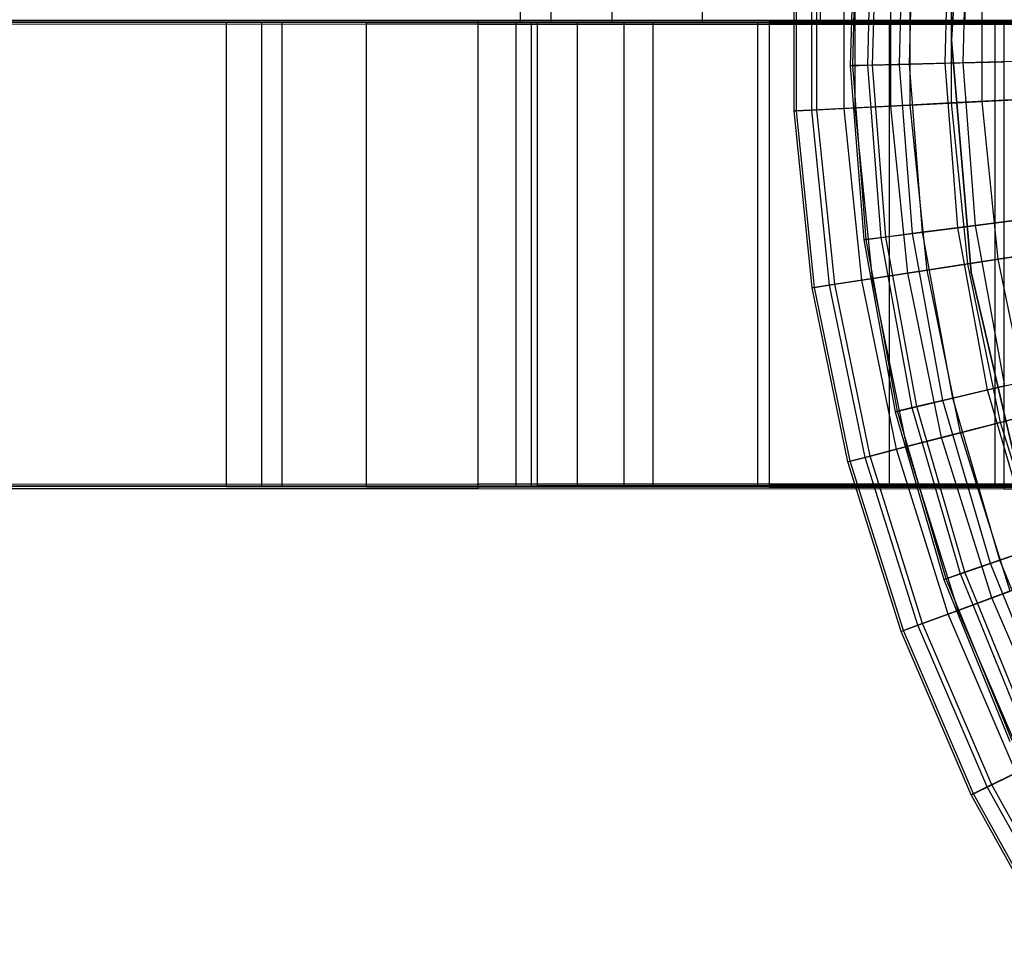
# Model space of a CAD drawing. Extents: x 0.1 to 16.1, y -7 to 7.
# Tile 4 of 108: x 3.7 to 5.4, y -1.6 to 0. Entities that reach past the tile are written whole.
import ezdxf

# ---------------------------------------------------------------- set-up
doc = ezdxf.new("R2010")
doc.units = 0
doc.header["$LTSCALE"] = 2.54
doc.layers.get('0').update_dxf_attribs({"color": 13, "linetype": 'CONTINUOUS'})

# ---------------------------------------------------------------- blocks, each defined once
blk = doc.blocks.new('DROPS_WOOD_C_PM_STL')
at = {"color": 0}
for p, q in [((4.58, 0.8, 37.3769), (4.5866, 0, 37.5924)), ((4.58, 0.8, 37.3769), (4.5866, 0, 37.5924)), ((4.58, 0.8, 37.3769), (4.5866, 0, 37.1614)), ((4.58, 0.8, 37.3769), (4.5866, 0, 37.1614)), ((4.5866, 0.8, 37.1614), (4.5866, 0, 37.1614)), ((4.5866, 0.8, 37.5924), (4.5866, 0, 37.5924)), ((4.5866, 0.8, 37.5924), (4.5866, 0, 37.5924)), ((4.5866, 0.8, 37.1614), (4.5866, 0, 37.1614)), ((4.6396, 0.8, 36.7338), (4.6396, 0, 36.7338)), ((4.6396, 0.8, 36.7338), (4.6396, 0, 36.7338)), ((4.6396, 0.8, 38.02), (4.6396, 0, 38.02)), ((4.6396, 0.8, 38.02), (4.6396, 0, 38.02)), ((4.7447, 0.8, 36.3159), (4.7447, 0, 36.3159)), ((4.7447, 0.8, 36.3159), (4.7447, 0, 36.3159)), ((4.7447, 0.8, 38.4379), (4.7447, 0, 38.4379)), ((4.7447, 0.8, 38.4379), (4.7447, 0, 38.4379)), ((4.9004, 0.8, 35.914), (4.9004, 0, 35.914)), ((4.9004, 0.8, 35.914), (4.9004, 0, 35.914)), ((4.9004, 0.8, 38.8398), (4.9004, 0, 38.8398)), ((4.9004, 0.8, 38.8398), (4.9004, 0, 38.8398)), ((5.1042, 0.8, 35.5344), (5.1042, 0, 35.5344)), ((5.1042, 0.8, 35.5344), (5.1042, 0, 35.5344)), ((5.1042, 0.8, 39.2194), (5.1042, 0, 39.2194)), ((5.1042, 0.8, 39.2194), (5.1042, 0, 39.2194)), ((5.3532, 0.8, 35.1827), (5.3532, 0, 35.1827)), ((5.3532, 0.8, 35.1827), (5.3532, 0, 35.1827)), ((5.3532, 0.8, 39.5711), (5.3532, 0, 39.5711)), ((5.3532, 0.8, 39.5711), (5.3532, 0, 39.5711)), ((5.3302, -0.0312, 213.1031), (5.3549, 0.3695, 213.1031)), ((5.3549, 0.3695, 220.7031), (5.3302, -0.0312, 220.7031)), ((5.3302, -0.0312, 213.1031), (5.3549, 0.3695, 213.1031)), ((5.3549, 0.3695, 220.7031), (5.3302, -0.0312, 220.7031)), ((5.1636, 0.2257, 5.1836), (5.1559, -0.0753, 5.1836)), ((5.1636, 0.2257, 5.1836), (5.1559, -0.0753, 5.1836)), ((5.1602, -0.0752, 4.8947), (5.1679, 0.2254, 4.8947)), ((5.1602, -0.0752, 4.8947), (5.1679, 0.2254, 4.8947)), ((5.186, -0.0745, 5.5117), (5.1937, 0.2234, 5.5117)), ((5.186, -0.0745, 5.5117), (5.1937, 0.2234, 5.5117)), ((5.1943, -0.0743, 4.6077), (5.202, 0.2228, 4.6077)), ((5.1943, -0.0743, 4.6077), (5.202, 0.2228, 4.6077)), ((5.2406, -0.0731, 5.8366), (5.2481, 0.2192, 5.8366)), ((5.2406, -0.0731, 5.8366), (5.2481, 0.2192, 5.8366)), ((5.2579, -0.0727, 4.3258), (5.2654, 0.2179, 4.3258)), ((5.2579, -0.0727, 4.3258), (5.2654, 0.2179, 4.3258)), ((5.3193, -0.0711, 6.1565), (5.3266, 0.2131, 6.1565)), ((5.3193, -0.0711, 6.1565), (5.3266, 0.2131, 6.1565)), ((5.3502, -0.0703, 4.052), (5.3574, 0.2107, 4.052)), ((5.3502, -0.0703, 4.052), (5.3574, 0.2107, 4.052)), ((5.0589, -0.1532, 5.1881), (5.0589, 0.1532, 5.1881)), ((5.0589, -0.1532, 5.1881), (5.0589, 0.1532, 5.1881)), ((5.0633, -0.153, 4.8891), (5.0633, 0.153, 4.8891)), ((5.0633, -0.153, 4.8891), (5.0633, 0.153, 4.8891)), ((5.0897, -0.1517, 5.5238), (5.0897, 0.1517, 5.5238)), ((5.0897, -0.1517, 5.5238), (5.0897, 0.1517, 5.5238)), ((5.0984, -0.1512, 4.5921), (5.0984, 0.1512, 4.5921)), ((5.0984, -0.1512, 4.5921), (5.0984, 0.1512, 4.5921)), ((5.1454, -0.1488, 5.8561), (5.1454, 0.1488, 5.8561)), ((5.1454, -0.1488, 5.8561), (5.1454, 0.1488, 5.8561)), ((5.164, -0.1479, 4.3004), (5.164, 0.1479, 4.3004)), ((5.164, -0.1479, 4.3004), (5.164, 0.1479, 4.3004)), ((5.2257, -0.1448, 6.1834), (5.2257, 0.1448, 6.1834)), ((5.2257, -0.1448, 6.1834), (5.2257, 0.1448, 6.1834)), ((5.2592, -0.1431, 4.0169), (5.2592, 0.1431, 4.0169)), ((5.2592, -0.1431, 4.0169), (5.2592, 0.1431, 4.0169)), ((5.3303, -0.1395, 6.5038), (5.3303, 0.1395, 6.5038)), ((5.3303, -0.1395, 6.5038), (5.3303, 0.1395, 6.5038)), ((5.3832, -0.1368, 3.7448), (5.3832, 0.1368, 3.7448)), ((5.3832, -0.1368, 3.7448), (5.3832, 0.1368, 3.7448)), ((3.6459, 0, 26.3843), (4.1763, 0, 26.8985)), ((4.1763, 0, 17.7857), (3.6459, 0, 18.2999)), ((4.1763, 0, 17.7857), (3.6459, 0, 18.2999)), ((3.6459, 0, 26.3843), (4.1763, 0, 26.8985)), ((3.6611, 0.003, 30.6977), (4.5141, 0.0032, 30.2052)), ((3.6611, 0.003, 30.6977), (4.5141, 0.0032, 30.2052)), ((4.1408, -0.0001, 36.6719), (4.3212, 0.0002, 35.9984)), ((4.1408, -0.0001, 36.6719), (4.3212, 0.0002, 35.9984)), ((4.1763, 0, 26.8985), (4.7658, 0, 27.3437)), ((4.7658, 0, 17.3405), (4.1763, 0, 17.7857)), ((4.1763, -0.8, 17.7857), (4.1763, 0, 17.7857)), ((4.7658, 0, 17.3405), (4.1763, 0, 17.7857)), ((4.1763, -0.8, 17.7857), (4.1763, 0, 17.7857)), ((4.1763, -0.8, 26.8985), (4.1763, 0, 26.8985)), ((4.1763, 0, 26.8985), (4.7658, 0, 27.3437)), ((4.1763, -0.8, 26.8985), (4.1763, 0, 26.8985)), ((4.3212, 0.0002, 35.9984), (4.6159, 0.0005, 35.3665)), ((4.3212, 0.0002, 35.9984), (4.6159, 0.0005, 35.3665)), ((4.3212, 0.0002, 35.9984), (4.3212, -0.7998, 35.998)), ((4.3212, 0.0002, 35.9984), (4.3212, -0.7998, 35.998)), ((4.5141, 0.0032, 30.2052), (5.4212, 0.0034, 29.8213)), ((4.5141, 0.0032, 30.2052), (5.4212, 0.0034, 29.8213)), ((4.5141, -0.7968, 30.2048), (4.5141, 0.0032, 30.2052)), ((4.5141, -0.7968, 30.2048), (4.5141, 0.0032, 30.2052)), ((4.6065, 0, 36.9468), (4.58, 0, 37.3769)), ((4.58, 0, 37.3769), (4.6065, 0, 37.807)), ((4.58, -0.8, 37.3769), (4.58, 0, 37.3769)), ((4.6065, 0, 36.9468), (4.58, 0, 37.3769)), ((4.58, 0, 37.3769), (4.6065, 0, 37.807)), ((4.58, -0.8, 37.3769), (4.58, 0, 37.3769)), ((4.6857, 0, 36.5232), (4.6065, 0, 36.9468)), ((4.6065, 0, 37.807), (4.6857, 0, 38.2306)), ((4.6065, -0.8, 36.9468), (4.6065, 0, 36.9468)), ((4.6857, 0, 36.5232), (4.6065, 0, 36.9468)), ((4.6065, -0.8, 36.9468), (4.6065, 0, 36.9468)), ((4.6065, -0.8, 37.807), (4.6065, 0, 37.807)), ((4.6065, 0, 37.807), (4.6857, 0, 38.2306)), ((4.6065, -0.8, 37.807), (4.6065, 0, 37.807)), ((4.6159, 0.0005, 35.3665), (5.0158, 0.0008, 34.7954)), ((4.6159, 0.0005, 35.3665), (5.0158, 0.0008, 34.7954)), ((4.6159, 0.0005, 35.3665), (4.6159, -0.7995, 35.3661)), ((4.6159, 0.0005, 35.3665), (4.6159, -0.7995, 35.3661)), ((4.8163, 0, 36.1126), (4.6857, 0, 36.5232)), ((4.6857, 0, 38.2306), (4.8163, 0, 38.6413)), ((4.6857, -0.8, 36.5232), (4.6857, 0, 36.5232)), ((4.8163, 0, 36.1126), (4.6857, 0, 36.5232)), ((4.6857, -0.8, 36.5232), (4.6857, 0, 36.5232)), ((4.6857, -0.8, 38.2306), (4.6857, 0, 38.2306)), ((4.6857, 0, 38.2306), (4.8163, 0, 38.6413)), ((4.6857, -0.8, 38.2306), (4.6857, 0, 38.2306)), ((4.7658, 0, 27.3437), (5.4056, 0, 27.7131)), ((5.4056, 0, 16.9711), (4.7658, 0, 17.3405)), ((4.7658, -0.8, 17.3405), (4.7658, 0, 17.3405)), ((5.4056, 0, 16.9711), (4.7658, 0, 17.3405)), ((4.7658, -0.8, 17.3405), (4.7658, 0, 17.3405)), ((4.7658, -0.8, 27.3437), (4.7658, 0, 27.3437)), ((4.7658, 0, 27.3437), (5.4056, 0, 27.7131)), ((4.7658, -0.8, 27.3437), (4.7658, 0, 27.3437)), ((4.9965, 0, 35.7211), (4.8163, 0, 36.1126)), ((4.8163, 0, 38.6413), (4.9965, 0, 39.0327)), ((4.8163, -0.8, 36.1126), (4.8163, 0, 36.1126)), ((4.9965, 0, 35.7211), (4.8163, 0, 36.1126)), ((4.8163, -0.8, 36.1126), (4.8163, 0, 36.1126)), ((4.8163, -0.8, 38.6413), (4.8163, 0, 38.6413)), ((4.8163, 0, 38.6413), (4.9965, 0, 39.0327)), ((4.8163, -0.8, 38.6413), (4.8163, 0, 38.6413)), ((5.2233, 0, 35.3547), (4.9965, 0, 35.7211)), ((4.9965, 0, 39.0327), (5.2233, 0, 39.3991)), ((4.9965, -0.8, 35.7211), (4.9965, 0, 35.7211)), ((5.2233, 0, 35.3547), (4.9965, 0, 35.7211)), ((4.9965, -0.8, 35.7211), (4.9965, 0, 35.7211)), ((4.9965, -0.8, 39.0327), (4.9965, 0, 39.0327)), ((4.9965, 0, 39.0327), (5.2233, 0, 39.3991)), ((4.9965, -0.8, 39.0327), (4.9965, 0, 39.0327)), ((5.0158, 0.0008, 34.7954), (5.5088, 0.0011, 34.3023)), ((5.0158, 0.0008, 34.7954), (5.5088, 0.0011, 34.3023)), ((5.0158, 0.0008, 34.7954), (5.0158, -0.7992, 34.795)), ((5.0158, 0.0008, 34.7954), (5.0158, -0.7992, 34.795)), ((5.4935, 0, 35.019), (5.2233, 0, 35.3547)), ((5.2233, 0, 39.3991), (5.4935, 0, 39.7348)), ((5.2233, -0.8, 35.3547), (5.2233, 0, 35.3547)), ((5.4935, 0, 35.019), (5.2233, 0, 35.3547)), ((5.2233, -0.8, 35.3547), (5.2233, 0, 35.3547)), ((5.2233, -0.8, 39.3991), (5.2233, 0, 39.3991)), ((5.2233, 0, 39.3991), (5.4935, 0, 39.7348)), ((5.2233, -0.8, 39.3991), (5.2233, 0, 39.3991)), ((5.4056, 0, 27.7131), (6.0859, 0, 28.001)), ((6.0859, 0, 16.6832), (5.4056, 0, 16.9711)), ((5.4056, -0.8, 16.9711), (5.4056, 0, 16.9711)), ((6.0859, 0, 16.6832), (5.4056, 0, 16.9711)), ((5.4056, -0.8, 16.9711), (5.4056, 0, 16.9711)), ((5.4056, -0.8, 27.7131), (5.4056, 0, 27.7131)), ((5.4056, 0, 27.7131), (6.0859, 0, 28.001)), ((5.4056, -0.8, 27.7131), (5.4056, 0, 27.7131)), ((5.4212, 0.0034, 29.8213), (6.3685, 0.0035, 29.5517)), ((5.4212, 0.0034, 29.8213), (6.3685, 0.0035, 29.5517)), ((5.4212, -0.7966, 29.8209), (5.4212, 0.0034, 29.8213)), ((5.4212, -0.7966, 29.8209), (5.4212, 0.0034, 29.8213)), ((4.5141, -0.0042, 44.5278), (3.6611, -0.0039, 44.0353)), ((4.5141, -0.0042, 44.5278), (3.6611, -0.0039, 44.0353)), ((4.08, -0.0005, 37.3665), (4.1408, -0.0001, 36.6719)), ((4.08, -0.0005, 37.3665), (4.1408, -0.0001, 36.6719)), ((4.1408, -0.0008, 38.0611), (4.08, -0.0005, 37.3665)), ((4.08, -0.0005, 37.3665), (4.08, -0.8005, 37.3661)), ((4.08, -0.0005, 37.3665), (4.08, -0.8005, 37.3661)), ((4.1408, -0.0008, 38.0611), (4.08, -0.0005, 37.3665)), ((4.1408, -0.0001, 36.6719), (4.1408, -0.8001, 36.6715)), ((4.1408, -0.0001, 36.6719), (4.1408, -0.8001, 36.6715)), ((4.3212, -0.0012, 38.7346), (4.1408, -0.0008, 38.0611)), ((4.1408, -0.0008, 38.0611), (4.1408, -0.8008, 38.0607)), ((4.1408, -0.0008, 38.0611), (4.1408, -0.8008, 38.0607)), ((4.3212, -0.0012, 38.7346), (4.1408, -0.0008, 38.0611)), ((4.6159, -0.0015, 39.3665), (4.3212, -0.0012, 38.7346)), ((4.3212, -0.0012, 38.7346), (4.3212, -0.8012, 38.7342)), ((4.3212, -0.0012, 38.7346), (4.3212, -0.8012, 38.7342)), ((4.6159, -0.0015, 39.3665), (4.3212, -0.0012, 38.7346)), ((4.5141, -0.8042, 44.5274), (4.5141, -0.0042, 44.5278)), ((5.4212, -0.0044, 44.9118), (4.5141, -0.0042, 44.5278)), ((4.5141, -0.8042, 44.5274), (4.5141, -0.0042, 44.5278)), ((5.4212, -0.0044, 44.9118), (4.5141, -0.0042, 44.5278)), ((4.6396, 0, 36.7338), (4.5866, 0, 37.1614)), ((4.5866, 0, 37.5924), (4.6396, 0, 38.02)), ((4.5866, 0, 37.1614), (4.5866, 0, 37.5924)), ((4.5866, 0, 37.5924), (4.6396, 0, 38.02)), ((4.5866, 0, 37.1614), (4.5866, 0, 37.5924)), ((4.6396, 0, 36.7338), (4.5866, 0, 37.1614)), ((5.0158, -0.0018, 39.9377), (4.6159, -0.0015, 39.3665)), ((4.6159, -0.0015, 39.3665), (4.6159, -0.8015, 39.3661)), ((4.6159, -0.0015, 39.3665), (4.6159, -0.8015, 39.3661)), ((5.0158, -0.0018, 39.9377), (4.6159, -0.0015, 39.3665)), ((4.7447, 0, 36.3159), (4.6396, 0, 36.7338)), ((4.6396, 0, 38.02), (4.7447, 0, 38.4379)), ((4.6396, 0, 38.02), (4.7447, 0, 38.4379)), ((4.7447, 0, 36.3159), (4.6396, 0, 36.7338)), ((4.9004, 0, 35.914), (4.7447, 0, 36.3159)), ((4.7447, 0, 38.4379), (4.9004, 0, 38.8398)), ((4.9004, 0, 35.914), (4.7447, 0, 36.3159)), ((4.7447, 0, 38.4379), (4.9004, 0, 38.8398)), ((5.1042, 0, 35.5344), (4.9004, 0, 35.914)), ((4.9004, 0, 38.8398), (5.1042, 0, 39.2194)), ((5.1042, 0, 35.5344), (4.9004, 0, 35.914)), ((4.9004, 0, 38.8398), (5.1042, 0, 39.2194)), ((5.5088, -0.0021, 40.4307), (5.0158, -0.0018, 39.9377)), ((5.0158, -0.0018, 39.9377), (5.0158, -0.8018, 39.9373)), ((5.0158, -0.0018, 39.9377), (5.0158, -0.8018, 39.9373)), ((5.5088, -0.0021, 40.4307), (5.0158, -0.0018, 39.9377)), ((5.3532, 0, 35.1827), (5.1042, 0, 35.5344)), ((5.1042, 0, 39.2194), (5.3532, 0, 39.5711)), ((5.3532, 0, 35.1827), (5.1042, 0, 35.5344)), ((5.1042, 0, 39.2194), (5.3532, 0, 39.5711)), ((5.6435, 0, 34.8642), (5.3532, 0, 35.1827)), ((5.3532, 0, 39.5711), (5.6435, 0, 39.8896)), ((5.6435, 0, 34.8642), (5.3532, 0, 35.1827)), ((5.3532, 0, 39.5711), (5.6435, 0, 39.8896)), ((5.4212, -0.8044, 44.9113), (5.4212, -0.0044, 44.9118)), ((6.3685, -0.0045, 45.1813), (5.4212, -0.0044, 44.9118)), ((5.4212, -0.8044, 44.9113), (5.4212, -0.0044, 44.9118)), ((6.3685, -0.0045, 45.1813), (5.4212, -0.0044, 44.9118)), ((5.364, -0.4313, 213.1031), (5.3302, -0.0312, 213.1031)), ((5.3302, -0.0312, 220.7031), (5.364, -0.4313, 220.7031)), ((5.3302, -0.0312, 213.1031), (5.3302, -0.0312, 220.7031)), ((5.364, -0.4313, 213.1031), (5.3302, -0.0312, 213.1031)), ((5.3302, -0.0312, 220.7031), (5.364, -0.4313, 220.7031)), ((5.3302, -0.0312, 213.1031), (5.3302, -0.0312, 220.7031)), ((5.4702, -0.0672, 3.7892), (5.3502, -0.0703, 4.052)), ((5.4702, -0.0672, 3.7892), (5.3502, -0.0703, 4.052)), ((5.1559, -0.0753, 5.1836), (5.186, -0.0745, 5.5117)), ((5.1559, -0.0753, 5.1836), (5.186, -0.0745, 5.5117)), ((5.1602, -0.0752, 4.8947), (5.1559, -0.0753, 5.1836)), ((5.1602, -0.0752, 4.8947), (5.1559, -0.0753, 5.1836)), ((5.1559, -0.0753, 5.1836), (5.1791, -0.3756, 5.1836)), ((5.1559, -0.0753, 5.1836), (5.1791, -0.3756, 5.1836)), ((5.1943, -0.0743, 4.6077), (5.1602, -0.0752, 4.8947)), ((5.1943, -0.0743, 4.6077), (5.1602, -0.0752, 4.8947)), ((5.1834, -0.375, 4.8947), (5.1602, -0.0752, 4.8947)), ((5.1834, -0.375, 4.8947), (5.1602, -0.0752, 4.8947)), ((5.186, -0.0745, 5.5117), (5.2406, -0.0731, 5.8366)), ((5.186, -0.0745, 5.5117), (5.2406, -0.0731, 5.8366)), ((5.209, -0.3717, 5.5117), (5.186, -0.0745, 5.5117)), ((5.209, -0.3717, 5.5117), (5.186, -0.0745, 5.5117)), ((5.2579, -0.0727, 4.3258), (5.1943, -0.0743, 4.6077)), ((5.2579, -0.0727, 4.3258), (5.1943, -0.0743, 4.6077)), ((5.2173, -0.3706, 4.6077), (5.1943, -0.0743, 4.6077)), ((5.2173, -0.3706, 4.6077), (5.1943, -0.0743, 4.6077)), ((5.2406, -0.0731, 5.8366), (5.3193, -0.0711, 6.1565)), ((5.2406, -0.0731, 5.8366), (5.3193, -0.0711, 6.1565)), ((5.2632, -0.3647, 5.8366), (5.2406, -0.0731, 5.8366)), ((5.2632, -0.3647, 5.8366), (5.2406, -0.0731, 5.8366)), ((5.3502, -0.0703, 4.052), (5.2579, -0.0727, 4.3258)), ((5.3502, -0.0703, 4.052), (5.2579, -0.0727, 4.3258)), ((5.2803, -0.3625, 4.3258), (5.2579, -0.0727, 4.3258)), ((5.2803, -0.3625, 4.3258), (5.2579, -0.0727, 4.3258)), ((5.3193, -0.0711, 6.1565), (5.4216, -0.0685, 6.4696)), ((5.3193, -0.0711, 6.1565), (5.4216, -0.0685, 6.4696)), ((5.3412, -0.3546, 6.1565), (5.3193, -0.0711, 6.1565)), ((5.3412, -0.3546, 6.1565), (5.3193, -0.0711, 6.1565)), ((5.3719, -0.3506, 4.052), (5.3502, -0.0703, 4.052)), ((5.3719, -0.3506, 4.052), (5.3502, -0.0703, 4.052)), ((5.4584, -0.133, 6.8155), (5.3303, -0.1395, 6.5038)), ((5.4584, -0.133, 6.8155), (5.3303, -0.1395, 6.5038)), ((5.3832, -0.1368, 3.7448), (5.5345, -0.1291, 3.487)), ((5.3832, -0.1368, 3.7448), (5.5345, -0.1291, 3.487)), ((5.0897, -0.1517, 5.5238), (5.0589, -0.1532, 5.1881)), ((5.0897, -0.1517, 5.5238), (5.0589, -0.1532, 5.1881)), ((5.0633, -0.153, 4.8891), (5.0984, -0.1512, 4.5921)), ((5.0633, -0.153, 4.8891), (5.0984, -0.1512, 4.5921)), ((5.1454, -0.1488, 5.8561), (5.0897, -0.1517, 5.5238)), ((5.1454, -0.1488, 5.8561), (5.0897, -0.1517, 5.5238)), ((5.1203, -0.4534, 5.5238), (5.0897, -0.1517, 5.5238)), ((5.1203, -0.4534, 5.5238), (5.0897, -0.1517, 5.5238)), ((5.0984, -0.1512, 4.5921), (5.164, -0.1479, 4.3004)), ((5.0984, -0.1512, 4.5921), (5.164, -0.1479, 4.3004)), ((5.129, -0.4521, 4.5921), (5.0984, -0.1512, 4.5921)), ((5.129, -0.4521, 4.5921), (5.0984, -0.1512, 4.5921)), ((5.2257, -0.1448, 6.1834), (5.1454, -0.1488, 5.8561)), ((5.2257, -0.1448, 6.1834), (5.1454, -0.1488, 5.8561)), ((5.1755, -0.445, 5.8561), (5.1454, -0.1488, 5.8561)), ((5.1755, -0.445, 5.8561), (5.1454, -0.1488, 5.8561)), ((5.164, -0.1479, 4.3004), (5.2592, -0.1431, 4.0169)), ((5.164, -0.1479, 4.3004), (5.2592, -0.1431, 4.0169)), ((5.1939, -0.4421, 4.3004), (5.164, -0.1479, 4.3004)), ((5.1939, -0.4421, 4.3004), (5.164, -0.1479, 4.3004)), ((5.3303, -0.1395, 6.5038), (5.2257, -0.1448, 6.1834)), ((5.3303, -0.1395, 6.5038), (5.2257, -0.1448, 6.1834)), ((5.255, -0.4328, 6.1834), (5.2257, -0.1448, 6.1834)), ((5.255, -0.4328, 6.1834), (5.2257, -0.1448, 6.1834)), ((5.2592, -0.1431, 4.0169), (5.3832, -0.1368, 3.7448)), ((5.2592, -0.1431, 4.0169), (5.3832, -0.1368, 3.7448)), ((5.2882, -0.4277, 4.0169), (5.2592, -0.1431, 4.0169)), ((5.2882, -0.4277, 4.0169), (5.2592, -0.1431, 4.0169)), ((5.3585, -0.4169, 6.5038), (5.3303, -0.1395, 6.5038)), ((5.3585, -0.4169, 6.5038), (5.3303, -0.1395, 6.5038)), ((5.4109, -0.4089, 3.7448), (5.3832, -0.1368, 3.7448)), ((5.4109, -0.4089, 3.7448), (5.3832, -0.1368, 3.7448)), ((5.0589, -0.1532, 5.1881), (5.0633, -0.153, 4.8891)), ((5.0589, -0.1532, 5.1881), (5.0633, -0.153, 4.8891)), ((5.0899, -0.4581, 5.1881), (5.0589, -0.1532, 5.1881)), ((5.0899, -0.4581, 5.1881), (5.0589, -0.1532, 5.1881)), ((5.0942, -0.4574, 4.8891), (5.0633, -0.153, 4.8891)), ((5.0942, -0.4574, 4.8891), (5.0633, -0.153, 4.8891)), ((5.491, -0.3352, 3.7892), (5.3719, -0.3506, 4.052)), ((5.491, -0.3352, 3.7892), (5.3719, -0.3506, 4.052)), ((5.2632, -0.3647, 5.8366), (5.3412, -0.3546, 6.1565)), ((5.2632, -0.3647, 5.8366), (5.3412, -0.3546, 6.1565)), ((5.3719, -0.3506, 4.052), (5.2803, -0.3625, 4.3258)), ((5.3719, -0.3506, 4.052), (5.2803, -0.3625, 4.3258)), ((5.3412, -0.3546, 6.1565), (5.4427, -0.3414, 6.4696)), ((5.3412, -0.3546, 6.1565), (5.4427, -0.3414, 6.4696)), ((5.3922, -0.6343, 6.1565), (5.3412, -0.3546, 6.1565)), ((5.3922, -0.6343, 6.1565), (5.3412, -0.3546, 6.1565)), ((5.4223, -0.6272, 4.052), (5.3719, -0.3506, 4.052)), ((5.4223, -0.6272, 4.052), (5.3719, -0.3506, 4.052)), ((5.1791, -0.3756, 5.1836), (5.209, -0.3717, 5.5117)), ((5.1791, -0.3756, 5.1836), (5.209, -0.3717, 5.5117)), ((5.2173, -0.3706, 4.6077), (5.1834, -0.375, 4.8947)), ((5.2173, -0.3706, 4.6077), (5.1834, -0.375, 4.8947)), ((5.209, -0.3717, 5.5117), (5.2632, -0.3647, 5.8366)), ((5.209, -0.3717, 5.5117), (5.2632, -0.3647, 5.8366)), ((5.2625, -0.6649, 5.5117), (5.209, -0.3717, 5.5117)), ((5.2625, -0.6649, 5.5117), (5.209, -0.3717, 5.5117)), ((5.2803, -0.3625, 4.3258), (5.2173, -0.3706, 4.6077)), ((5.2803, -0.3625, 4.3258), (5.2173, -0.3706, 4.6077)), ((5.2705, -0.663, 4.6077), (5.2173, -0.3706, 4.6077)), ((5.2705, -0.663, 4.6077), (5.2173, -0.3706, 4.6077)), ((5.3156, -0.6524, 5.8366), (5.2632, -0.3647, 5.8366)), ((5.3156, -0.6524, 5.8366), (5.2632, -0.3647, 5.8366)), ((5.3324, -0.6484, 4.3258), (5.2803, -0.3625, 4.3258)), ((5.3324, -0.6484, 4.3258), (5.2803, -0.3625, 4.3258)), ((5.1834, -0.375, 4.8947), (5.1791, -0.3756, 5.1836)), ((5.1834, -0.375, 4.8947), (5.1791, -0.3756, 5.1836)), ((5.1791, -0.3756, 5.1836), (5.2331, -0.6719, 5.1836)), ((5.1791, -0.3756, 5.1836), (5.2331, -0.6719, 5.1836)), ((5.2373, -0.6709, 4.8947), (5.1834, -0.375, 4.8947)), ((5.2373, -0.6709, 4.8947), (5.1834, -0.375, 4.8947)), ((5.4109, -0.4089, 3.7448), (5.5606, -0.386, 3.487)), ((5.4109, -0.4089, 3.7448), (5.5606, -0.386, 3.487)), ((5.4853, -0.3975, 6.8155), (5.3585, -0.4169, 6.5038)), ((5.4853, -0.3975, 6.8155), (5.3585, -0.4169, 6.5038)), ((5.3585, -0.4169, 6.5038), (5.255, -0.4328, 6.1834)), ((5.3585, -0.4169, 6.5038), (5.255, -0.4328, 6.1834)), ((5.2882, -0.4277, 4.0169), (5.4109, -0.4089, 3.7448)), ((5.2882, -0.4277, 4.0169), (5.4109, -0.4089, 3.7448)), ((5.4146, -0.6901, 6.5038), (5.3585, -0.4169, 6.5038)), ((5.4146, -0.6901, 6.5038), (5.3585, -0.4169, 6.5038)), ((5.4659, -0.6768, 3.7448), (5.4109, -0.4089, 3.7448)), ((5.4659, -0.6768, 3.7448), (5.4109, -0.4089, 3.7448)), ((5.255, -0.4328, 6.1834), (5.1755, -0.445, 5.8561)), ((5.255, -0.4328, 6.1834), (5.1755, -0.445, 5.8561)), ((5.1939, -0.4421, 4.3004), (5.2882, -0.4277, 4.0169)), ((5.1939, -0.4421, 4.3004), (5.2882, -0.4277, 4.0169)), ((5.3133, -0.7163, 6.1834), (5.255, -0.4328, 6.1834)), ((5.3133, -0.7163, 6.1834), (5.255, -0.4328, 6.1834)), ((5.3458, -0.7079, 4.0169), (5.2882, -0.4277, 4.0169)), ((5.3458, -0.7079, 4.0169), (5.2882, -0.4277, 4.0169)), ((5.4558, -0.8221, 213.1031), (5.364, -0.4313, 213.1031)), ((5.364, -0.4313, 220.7031), (5.4558, -0.8221, 220.7031)), ((5.364, -0.4313, 213.1031), (5.364, -0.4313, 220.7031)), ((5.4558, -0.8221, 213.1031), (5.364, -0.4313, 213.1031)), ((5.364, -0.4313, 220.7031), (5.4558, -0.8221, 220.7031)), ((5.364, -0.4313, 213.1031), (5.364, -0.4313, 220.7031)), ((5.1203, -0.4534, 5.5238), (5.0899, -0.4581, 5.1881)), ((5.1203, -0.4534, 5.5238), (5.0899, -0.4581, 5.1881)), ((5.0899, -0.4581, 5.1881), (5.0942, -0.4574, 4.8891)), ((5.0899, -0.4581, 5.1881), (5.0942, -0.4574, 4.8891)), ((5.1516, -0.7582, 5.1881), (5.0899, -0.4581, 5.1881)), ((5.1516, -0.7582, 5.1881), (5.0899, -0.4581, 5.1881)), ((5.0942, -0.4574, 4.8891), (5.129, -0.4521, 4.5921)), ((5.0942, -0.4574, 4.8891), (5.129, -0.4521, 4.5921)), ((5.1558, -0.7571, 4.8891), (5.0942, -0.4574, 4.8891)), ((5.1558, -0.7571, 4.8891), (5.0942, -0.4574, 4.8891)), ((5.1755, -0.445, 5.8561), (5.1203, -0.4534, 5.5238)), ((5.1755, -0.445, 5.8561), (5.1203, -0.4534, 5.5238)), ((5.1814, -0.7505, 5.5238), (5.1203, -0.4534, 5.5238)), ((5.1814, -0.7505, 5.5238), (5.1203, -0.4534, 5.5238)), ((5.129, -0.4521, 4.5921), (5.1939, -0.4421, 4.3004)), ((5.129, -0.4521, 4.5921), (5.1939, -0.4421, 4.3004)), ((5.1899, -0.7483, 4.5921), (5.129, -0.4521, 4.5921)), ((5.1899, -0.7483, 4.5921), (5.129, -0.4521, 4.5921)), ((5.2354, -0.7365, 5.8561), (5.1755, -0.445, 5.8561)), ((5.2354, -0.7365, 5.8561), (5.1755, -0.445, 5.8561)), ((5.2534, -0.7318, 4.3004), (5.1939, -0.4421, 4.3004)), ((5.2534, -0.7318, 4.3004), (5.1939, -0.4421, 4.3004)), ((5.3922, -0.6343, 6.1565), (5.4918, -0.6108, 6.4696)), ((5.3922, -0.6343, 6.1565), (5.4918, -0.6108, 6.4696)), ((5.4223, -0.6272, 4.052), (5.3324, -0.6484, 4.3258)), ((5.4223, -0.6272, 4.052), (5.3324, -0.6484, 4.3258)), ((5.3156, -0.6524, 5.8366), (5.3922, -0.6343, 6.1565)), ((5.3156, -0.6524, 5.8366), (5.3922, -0.6343, 6.1565)), ((5.4717, -0.9073, 6.1565), (5.3922, -0.6343, 6.1565)), ((5.4717, -0.9073, 6.1565), (5.3922, -0.6343, 6.1565)), ((5.2625, -0.6649, 5.5117), (5.3156, -0.6524, 5.8366)), ((5.2625, -0.6649, 5.5117), (5.3156, -0.6524, 5.8366)), ((5.3324, -0.6484, 4.3258), (5.2705, -0.663, 4.6077)), ((5.3324, -0.6484, 4.3258), (5.2705, -0.663, 4.6077)), ((5.3973, -0.9332, 5.8366), (5.3156, -0.6524, 5.8366)), ((5.3973, -0.9332, 5.8366), (5.3156, -0.6524, 5.8366)), ((5.4136, -0.9275, 4.3258), (5.3324, -0.6484, 4.3258)), ((5.4136, -0.9275, 4.3258), (5.3324, -0.6484, 4.3258)), ((5.5388, -0.658, 6.8155), (5.4146, -0.6901, 6.5038)), ((5.5388, -0.658, 6.8155), (5.4146, -0.6901, 6.5038)), ((5.2331, -0.6719, 5.1836), (5.2625, -0.6649, 5.5117)), ((5.2331, -0.6719, 5.1836), (5.2625, -0.6649, 5.5117)), ((5.2373, -0.6709, 4.8947), (5.2331, -0.6719, 5.1836)), ((5.2373, -0.6709, 4.8947), (5.2331, -0.6719, 5.1836)), ((5.2331, -0.6719, 5.1836), (5.3173, -0.961, 5.1836)), ((5.2331, -0.6719, 5.1836), (5.3173, -0.961, 5.1836)), ((5.2705, -0.663, 4.6077), (5.2373, -0.6709, 4.8947)), ((5.2705, -0.663, 4.6077), (5.2373, -0.6709, 4.8947)), ((5.3214, -0.9596, 4.8947), (5.2373, -0.6709, 4.8947)), ((5.3214, -0.9596, 4.8947), (5.2373, -0.6709, 4.8947)), ((5.3458, -0.9511, 5.5117), (5.2625, -0.6649, 5.5117)), ((5.3458, -0.9511, 5.5117), (5.2625, -0.6649, 5.5117)), ((5.3536, -0.9484, 4.6077), (5.2705, -0.663, 4.6077)), ((5.3536, -0.9484, 4.6077), (5.2705, -0.663, 4.6077)), ((5.3458, -0.7079, 4.0169), (5.4659, -0.6768, 3.7448)), ((5.3458, -0.7079, 4.0169), (5.4659, -0.6768, 3.7448)), ((5.4146, -0.6901, 6.5038), (5.3133, -0.7163, 6.1834)), ((5.4146, -0.6901, 6.5038), (5.3133, -0.7163, 6.1834)), ((5.4981, -0.9562, 6.5038), (5.4146, -0.6901, 6.5038)), ((5.4981, -0.9562, 6.5038), (5.4146, -0.6901, 6.5038)), ((5.2534, -0.7318, 4.3004), (5.3458, -0.7079, 4.0169)), ((5.2534, -0.7318, 4.3004), (5.3458, -0.7079, 4.0169)), ((5.4314, -0.9809, 4.0169), (5.3458, -0.7079, 4.0169)), ((5.4314, -0.9809, 4.0169), (5.3458, -0.7079, 4.0169)), ((5.3133, -0.7163, 6.1834), (5.2354, -0.7365, 5.8561)), ((5.3133, -0.7163, 6.1834), (5.2354, -0.7365, 5.8561)), ((5.4, -0.9926, 6.1834), (5.3133, -0.7163, 6.1834)), ((5.4, -0.9926, 6.1834), (5.3133, -0.7163, 6.1834)), ((5.2354, -0.7365, 5.8561), (5.1814, -0.7505, 5.5238)), ((5.2354, -0.7365, 5.8561), (5.1814, -0.7505, 5.5238)), ((5.1899, -0.7483, 4.5921), (5.2534, -0.7318, 4.3004)), ((5.1899, -0.7483, 4.5921), (5.2534, -0.7318, 4.3004)), ((5.3245, -1.0205, 5.8561), (5.2354, -0.7365, 5.8561)), ((5.3245, -1.0205, 5.8561), (5.2354, -0.7365, 5.8561)), ((5.342, -1.0141, 4.3004), (5.2534, -0.7318, 4.3004)), ((5.342, -1.0141, 4.3004), (5.2534, -0.7318, 4.3004)), ((5.1814, -0.7505, 5.5238), (5.1516, -0.7582, 5.1881)), ((5.1814, -0.7505, 5.5238), (5.1516, -0.7582, 5.1881)), ((5.1516, -0.7582, 5.1881), (5.1558, -0.7571, 4.8891)), ((5.1516, -0.7582, 5.1881), (5.1558, -0.7571, 4.8891)), ((5.2433, -1.0506, 5.1881), (5.1516, -0.7582, 5.1881)), ((5.2433, -1.0506, 5.1881), (5.1516, -0.7582, 5.1881)), ((5.1558, -0.7571, 4.8891), (5.1899, -0.7483, 4.5921)), ((5.1558, -0.7571, 4.8891), (5.1899, -0.7483, 4.5921)), ((5.2474, -1.0491, 4.8891), (5.1558, -0.7571, 4.8891)), ((5.2474, -1.0491, 4.8891), (5.1558, -0.7571, 4.8891)), ((5.2722, -1.0399, 5.5238), (5.1814, -0.7505, 5.5238)), ((5.2722, -1.0399, 5.5238), (5.1814, -0.7505, 5.5238)), ((5.2804, -1.0369, 4.5921), (5.1899, -0.7483, 4.5921)), ((5.2804, -1.0369, 4.5921), (5.1899, -0.7483, 4.5921)), ((4.5141, -0.7968, 30.2048), (3.6611, -0.797, 30.6973)), ((4.5141, -0.7968, 30.2048), (3.6611, -0.797, 30.6973)), ((5.4212, -0.7966, 29.8209), (4.5141, -0.7968, 30.2048)), ((5.4212, -0.7966, 29.8209), (4.5141, -0.7968, 30.2048)), ((6.3685, -0.7965, 29.5513), (5.4212, -0.7966, 29.8209)), ((6.3685, -0.7965, 29.5513), (5.4212, -0.7966, 29.8209)), ((4.1763, -0.8, 17.7857), (3.6459, -0.8, 18.2999)), ((3.6459, -0.8, 26.3843), (4.1763, -0.8, 26.8985)), ((3.6459, -0.8, 26.3843), (4.1763, -0.8, 26.8985)), ((4.1763, -0.8, 17.7857), (3.6459, -0.8, 18.2999)), ((3.6611, -0.8039, 44.0349), (4.5141, -0.8042, 44.5274)), ((3.6611, -0.8039, 44.0349), (4.5141, -0.8042, 44.5274)), ((4.1408, -0.8001, 36.6715), (4.08, -0.8005, 37.3661)), ((4.1408, -0.8001, 36.6715), (4.08, -0.8005, 37.3661)), ((4.08, -0.8005, 37.3661), (4.1408, -0.8008, 38.0607)), ((4.08, -0.8005, 37.3661), (4.1408, -0.8008, 38.0607)), ((4.3212, -0.7998, 35.998), (4.1408, -0.8001, 36.6715)), ((4.3212, -0.7998, 35.998), (4.1408, -0.8001, 36.6715)), ((4.1408, -0.8008, 38.0607), (4.3212, -0.8012, 38.7342)), ((4.1408, -0.8008, 38.0607), (4.3212, -0.8012, 38.7342)), ((4.7658, -0.8, 17.3405), (4.1763, -0.8, 17.7857)), ((4.1763, -0.8, 26.8985), (4.7658, -0.8, 27.3437)), ((4.1763, -0.8, 26.8985), (4.7658, -0.8, 27.3437)), ((4.7658, -0.8, 17.3405), (4.1763, -0.8, 17.7857)), ((4.6159, -0.7995, 35.3661), (4.3212, -0.7998, 35.998)), ((4.6159, -0.7995, 35.3661), (4.3212, -0.7998, 35.998)), ((4.3212, -0.8012, 38.7342), (4.6159, -0.8015, 39.3661)), ((4.3212, -0.8012, 38.7342), (4.6159, -0.8015, 39.3661)), ((4.5141, -0.8042, 44.5274), (5.4212, -0.8044, 44.9113)), ((4.5141, -0.8042, 44.5274), (5.4212, -0.8044, 44.9113)), ((4.6065, -0.8, 36.9468), (4.58, -0.8, 37.3769)), ((4.58, -0.8, 37.3769), (4.6065, -0.8, 37.807)), ((4.58, -0.8, 37.3769), (4.6065, -0.8, 37.807)), ((4.6065, -0.8, 36.9468), (4.58, -0.8, 37.3769)), ((4.6857, -0.8, 36.5232), (4.6065, -0.8, 36.9468)), ((4.6065, -0.8, 37.807), (4.6857, -0.8, 38.2306)), ((4.6065, -0.8, 37.807), (4.6857, -0.8, 38.2306)), ((4.6857, -0.8, 36.5232), (4.6065, -0.8, 36.9468)), ((5.0158, -0.7992, 34.795), (4.6159, -0.7995, 35.3661)), ((5.0158, -0.7992, 34.795), (4.6159, -0.7995, 35.3661)), ((4.6159, -0.8015, 39.3661), (5.0158, -0.8018, 39.9373)), ((4.6159, -0.8015, 39.3661), (5.0158, -0.8018, 39.9373)), ((4.8163, -0.8, 36.1126), (4.6857, -0.8, 36.5232)), ((4.6857, -0.8, 38.2306), (4.8163, -0.8, 38.6413)), ((4.6857, -0.8, 38.2306), (4.8163, -0.8, 38.6413)), ((4.8163, -0.8, 36.1126), (4.6857, -0.8, 36.5232)), ((5.4056, -0.8, 16.9711), (4.7658, -0.8, 17.3405)), ((4.7658, -0.8, 27.3437), (5.4056, -0.8, 27.7131)), ((4.7658, -0.8, 27.3437), (5.4056, -0.8, 27.7131)), ((5.4056, -0.8, 16.9711), (4.7658, -0.8, 17.3405)), ((4.9965, -0.8, 35.7211), (4.8163, -0.8, 36.1126)), ((4.8163, -0.8, 38.6413), (4.9965, -0.8, 39.0327)), ((4.8163, -0.8, 38.6413), (4.9965, -0.8, 39.0327)), ((4.9965, -0.8, 35.7211), (4.8163, -0.8, 36.1126)), ((5.2233, -0.8, 35.3547), (4.9965, -0.8, 35.7211)), ((4.9965, -0.8, 39.0327), (5.2233, -0.8, 39.3991)), ((4.9965, -0.8, 39.0327), (5.2233, -0.8, 39.3991)), ((5.2233, -0.8, 35.3547), (4.9965, -0.8, 35.7211)), ((5.5088, -0.7989, 34.3019), (5.0158, -0.7992, 34.795)), ((5.5088, -0.7989, 34.3019), (5.0158, -0.7992, 34.795)), ((5.0158, -0.8018, 39.9373), (5.5088, -0.8021, 40.4303)), ((5.0158, -0.8018, 39.9373), (5.5088, -0.8021, 40.4303)), ((5.4935, -0.8, 35.019), (5.2233, -0.8, 35.3547)), ((5.2233, -0.8, 39.3991), (5.4935, -0.8, 39.7348)), ((5.2233, -0.8, 39.3991), (5.4935, -0.8, 39.7348)), ((5.4935, -0.8, 35.019), (5.2233, -0.8, 35.3547)), ((6.0859, -0.8, 16.6832), (5.4056, -0.8, 16.9711)), ((5.4056, -0.8, 27.7131), (6.0859, -0.8, 28.001)), ((5.4056, -0.8, 27.7131), (6.0859, -0.8, 28.001)), ((6.0859, -0.8, 16.6832), (5.4056, -0.8, 16.9711)), ((5.4212, -0.8044, 44.9113), (6.3685, -0.8045, 45.1809)), ((5.4212, -0.8044, 44.9113), (6.3685, -0.8045, 45.1809)), ((5.5008, -0.8972, 4.052), (5.4136, -0.9275, 4.3258)), ((5.5008, -0.8972, 4.052), (5.4136, -0.9275, 4.3258)), ((5.3973, -0.9332, 5.8366), (5.4717, -0.9073, 6.1565)), ((5.3973, -0.9332, 5.8366), (5.4717, -0.9073, 6.1565)), ((5.3458, -0.9511, 5.5117), (5.3973, -0.9332, 5.8366)), ((5.3458, -0.9511, 5.5117), (5.3973, -0.9332, 5.8366)), ((5.4136, -0.9275, 4.3258), (5.3536, -0.9484, 4.6077)), ((5.4136, -0.9275, 4.3258), (5.3536, -0.9484, 4.6077)), ((5.5075, -1.2041, 5.8366), (5.3973, -0.9332, 5.8366)), ((5.5075, -1.2041, 5.8366), (5.3973, -0.9332, 5.8366)), ((5.5231, -1.1967, 4.3258), (5.4136, -0.9275, 4.3258)), ((5.5231, -1.1967, 4.3258), (5.4136, -0.9275, 4.3258)), ((5.3536, -0.9484, 4.6077), (5.3214, -0.9596, 4.8947)), ((5.3536, -0.9484, 4.6077), (5.3214, -0.9596, 4.8947)), ((5.4656, -1.2237, 4.6077), (5.3536, -0.9484, 4.6077)), ((5.4656, -1.2237, 4.6077), (5.3536, -0.9484, 4.6077)), ((5.3173, -0.961, 5.1836), (5.3458, -0.9511, 5.5117)), ((5.3173, -0.961, 5.1836), (5.3458, -0.9511, 5.5117)), ((5.3214, -0.9596, 4.8947), (5.3173, -0.961, 5.1836)), ((5.3214, -0.9596, 4.8947), (5.3173, -0.961, 5.1836)), ((5.3173, -0.961, 5.1836), (5.4307, -1.24, 5.1836)), ((5.3173, -0.961, 5.1836), (5.4307, -1.24, 5.1836)), ((5.4347, -1.2382, 4.8947), (5.3214, -0.9596, 4.8947)), ((5.4347, -1.2382, 4.8947), (5.3214, -0.9596, 4.8947)), ((5.4581, -1.2272, 5.5117), (5.3458, -0.9511, 5.5117)), ((5.4581, -1.2272, 5.5117), (5.3458, -0.9511, 5.5117)), ((5.4981, -0.9562, 6.5038), (5.4, -0.9926, 6.1834)), ((5.4981, -0.9562, 6.5038), (5.4, -0.9926, 6.1834)), ((5.342, -1.0141, 4.3004), (5.4314, -0.9809, 4.0169)), ((5.342, -1.0141, 4.3004), (5.4314, -0.9809, 4.0169)), ((5.4, -0.9926, 6.1834), (5.3245, -1.0205, 5.8561)), ((5.4, -0.9926, 6.1834), (5.3245, -1.0205, 5.8561)), ((5.5141, -1.2586, 6.1834), (5.4, -0.9926, 6.1834)), ((5.5141, -1.2586, 6.1834), (5.4, -0.9926, 6.1834)), ((5.2804, -1.0369, 4.5921), (5.342, -1.0141, 4.3004)), ((5.2804, -1.0369, 4.5921), (5.342, -1.0141, 4.3004)), ((5.4586, -1.2859, 4.3004), (5.342, -1.0141, 4.3004)), ((5.4586, -1.2859, 4.3004), (5.342, -1.0141, 4.3004)), ((5.3245, -1.0205, 5.8561), (5.2722, -1.0399, 5.5238)), ((5.3245, -1.0205, 5.8561), (5.2722, -1.0399, 5.5238)), ((5.4419, -1.2941, 5.8561), (5.3245, -1.0205, 5.8561)), ((5.4419, -1.2941, 5.8561), (5.3245, -1.0205, 5.8561)), ((5.2722, -1.0399, 5.5238), (5.2433, -1.0506, 5.1881)), ((5.2722, -1.0399, 5.5238), (5.2433, -1.0506, 5.1881)), ((5.2433, -1.0506, 5.1881), (5.2474, -1.0491, 4.8891)), ((5.2433, -1.0506, 5.1881), (5.2474, -1.0491, 4.8891)), ((5.3641, -1.3322, 5.1881), (5.2433, -1.0506, 5.1881)), ((5.3641, -1.3322, 5.1881), (5.2433, -1.0506, 5.1881)), ((5.2474, -1.0491, 4.8891), (5.2804, -1.0369, 4.5921)), ((5.2474, -1.0491, 4.8891), (5.2804, -1.0369, 4.5921)), ((5.3681, -1.3303, 4.8891), (5.2474, -1.0491, 4.8891)), ((5.3681, -1.3303, 4.8891), (5.2474, -1.0491, 4.8891)), ((5.3918, -1.3186, 5.5238), (5.2722, -1.0399, 5.5238)), ((5.3918, -1.3186, 5.5238), (5.2722, -1.0399, 5.5238)), ((5.3997, -1.3148, 4.5921), (5.2804, -1.0369, 4.5921)), ((5.3997, -1.3148, 4.5921), (5.2804, -1.0369, 4.5921)), ((5.3997, -1.3148, 4.5921), (5.4586, -1.2859, 4.3004)), ((5.3997, -1.3148, 4.5921), (5.4586, -1.2859, 4.3004)), ((5.4419, -1.2941, 5.8561), (5.3918, -1.3186, 5.5238)), ((5.4419, -1.2941, 5.8561), (5.3918, -1.3186, 5.5238)), ((5.3918, -1.3186, 5.5238), (5.3641, -1.3322, 5.1881)), ((5.3918, -1.3186, 5.5238), (5.3641, -1.3322, 5.1881)), ((5.3681, -1.3303, 4.8891), (5.3997, -1.3148, 4.5921)), ((5.3681, -1.3303, 4.8891), (5.3997, -1.3148, 4.5921)), ((5.539, -1.5838, 5.5238), (5.3918, -1.3186, 5.5238)), ((5.539, -1.5838, 5.5238), (5.3918, -1.3186, 5.5238)), ((5.5464, -1.5792, 4.5921), (5.3997, -1.3148, 4.5921)), ((5.5464, -1.5792, 4.5921), (5.3997, -1.3148, 4.5921)), ((5.3641, -1.3322, 5.1881), (5.3681, -1.3303, 4.8891)), ((5.3641, -1.3322, 5.1881), (5.3681, -1.3303, 4.8891)), ((5.5129, -1.6001, 5.1881), (5.3641, -1.3322, 5.1881)), ((5.5129, -1.6001, 5.1881), (5.3641, -1.3322, 5.1881)), ((5.5166, -1.5978, 4.8891), (5.3681, -1.3303, 4.8891)), ((5.5166, -1.5978, 4.8891), (5.3681, -1.3303, 4.8891))]:
    blk.add_line(p, q, dxfattribs=at)

msp = doc.modelspace()

# ---------------------------------------------------------------- block references
at = {"color": 0}
msp.add_blockref('DROPS_WOOD_C_PM_STL', (0, 0), dxfattribs=at)

doc.saveas('drawing.dxf')
